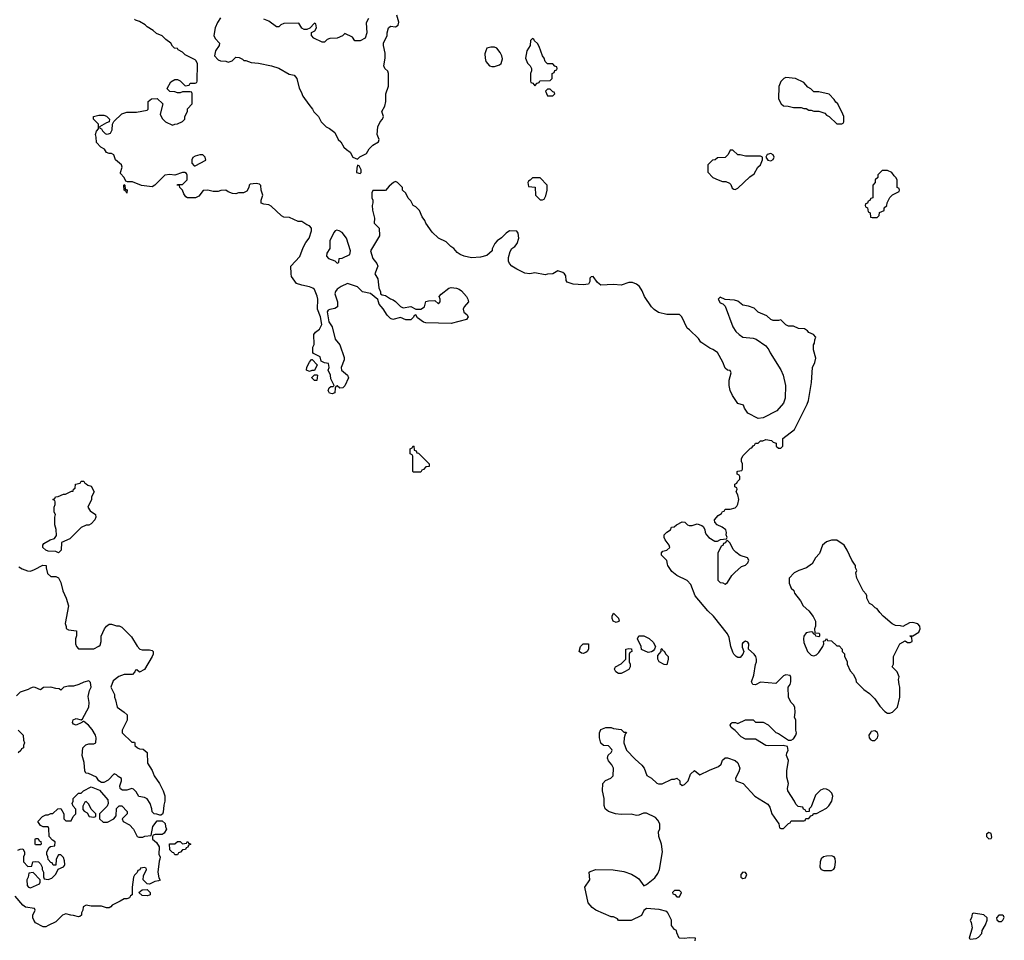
# Model space of a CAD drawing. Header units: inches. Extents: x 1861287 to 2052918, y 204622 to 437896.
# Tile 41 of 215: x 1963285 to 1971052, y 287032 to 294295. Entities that reach past the tile are written whole.
import ezdxf

# ---------------------------------------------------------------- set-up
doc = ezdxf.new("R2010")
doc.units = ezdxf.units.IN
doc.header["$MEASUREMENT"] = 0
for name, color, linetype in [('B9268', 7, 'Continuous'), ('B9269', 7, 'Continuous'), ('B9278', 7, 'Continuous'), ('B9279', 7, 'Continuous')]:
    doc.layers.add(name, color=color, linetype=linetype)

msp = doc.modelspace()

# ---------------------------------------------------------------- linework, layer by layer
at = {"layer": 'B9268', "color": 5, "elevation": 140}
for points in [[(1963278, 289978), (1963303.6, 289963.6), (1963346.4, 289946.4), (1963370, 289944.7), (1963403.1, 289956.9), (1963468.4, 289991.6), (1963494, 289990), (1963494, 289970), (1963505.4, 289925.4), (1963530, 289902), (1963570, 289902), (1963590, 289892), (1963610, 289854), (1963624.7, 289790), (1963652, 289730), (1963671, 289670), (1963644.7, 289530), (1963652.7, 289507.3), (1963652.7, 289492.7), (1963670, 289482), (1963732.7, 289472.7), (1963732.7, 289432.7), (1963724.7, 289410), (1963724.7, 289370), (1963732, 289350), (1963750, 289332), (1963870, 289332), (1963910, 289352), (1963919, 289361), (1963928.7, 289390), (1963928.7, 289430), (1963955.3, 289490), (1963969.3, 289510.7), (1963990, 289524.7), (1964010, 289524.7), (1964050, 289512), (1964070, 289512), (1964090, 289502), (1964166.4, 289426.4), (1964211.6, 289351.6), (1964234, 289330), (1964250, 289324.7), (1964310, 289324.7), (1964330, 289318), (1964338, 289310), (1964338, 289290), (1964331.3, 289270), (1964270, 289168.7), (1964230, 289148), (1964210, 289166), (1964198, 289162), (1964194, 289150), (1964174, 289130), (1964110, 289128.7), (1964066.4, 289113.6), (1964022, 289078), (1964004.7, 289030), (1964032, 288970), (1964032, 288950), (1964042, 288930), (1964054, 288870), (1964110, 288832), (1964132, 288810), (1964131.6, 288768.4), (1964094, 288690), (1964094, 288670), (1964170, 288594), (1964190, 288594), (1964194, 288590), (1964194, 288570), (1964214, 288550), (1964230, 288542), (1964259.6, 288539.6), (1964290, 288514), (1964292, 288430), (1964330, 288372), (1964346.8, 288330), (1964386.8, 288270), (1964418, 288210), (1964430.7, 288170.7), (1964431, 288130), (1964422, 288098), (1964416.9, 288043.1), (1964412, 288028), (1964399.6, 288020.4), (1964390, 288018), (1964367.3, 288027.3), (1964346, 288030), (1964330, 288046), (1964328.7, 288070), (1964315.3, 288110), (1964290, 288148), (1964270, 288158), (1964225.2, 288165.2), (1964204, 288204), (1964183.1, 288223.1), (1964170, 288228.7), (1964130, 288215.3), (1964096.4, 288216.4), (1964083.1, 288223.1), (1964078, 288230), (1964075.3, 288250), (1964088, 288290), (1964087.3, 288307.3), (1964063.1, 288323.1), (1964050, 288338), (1964030, 288346), (1963983.6, 288296.4), (1963950, 288278), (1963930, 288278), (1963908.9, 288288.9), (1963890, 288318), (1963827.3, 288347.3), (1963806, 288350), (1963798, 288370), (1963794, 288434), (1963778, 288490), (1963782, 288550), (1963805.6, 288574.4), (1963830, 288581), (1963870, 288582), (1963886, 288590), (1963888.7, 288630), (1963882, 288650), (1963855.5, 288695.5), (1963828.7, 288730), (1963790, 288758), (1963782, 288758), (1963774, 288750), (1963730, 288729), (1963710, 288738), (1963702, 288750), (1963708, 288770), (1963730, 288782), (1963770, 288772), (1963780.4, 288779.6), (1963829.2, 288870), (1963832.5, 288907.5), (1963824.1, 288955.9), (1963836.5, 289003.5), (1963849, 289030), (1963844.7, 289064.7), (1963830, 289079), (1963790, 289069), (1963752, 289050), (1963710, 289037.2), (1963670, 289037.2), (1963634, 289030), (1963610, 289006), (1963596.4, 289016.4), (1963570, 289018), (1963530, 289028.7), (1963472.7, 289027.3), (1963450, 289008), (1963407.3, 289027.3), (1963390, 289028), (1963370, 289022), (1963350.7, 289009.3), (1963290, 288988.7), (1963259.8, 288960.2)], [(1968612.9, 287027.1), (1968615.3, 287050), (1968570, 287052.7), (1968530, 287045.2), (1968488, 287050), (1968468, 287090), (1968466, 287110), (1968450, 287118), (1968426, 287150), (1968428, 287190), (1968398, 287250), (1968390, 287258), (1968330, 287275.3), (1968230, 287282), (1968210, 287268), (1968190, 287228), (1968110, 287188), (1968010, 287188), (1968000.4, 287200.4), (1967970, 287218), (1967950, 287218), (1967830, 287269), (1967802, 287290), (1967770, 287328), (1967742, 287450), (1967782, 287510), (1967778, 287570), (1967784.7, 287575.3), (1967830, 287590.7), (1967967.5, 287587.5), (1968050, 287575.5), (1968112.5, 287552.5), (1968151.3, 287530), (1968170, 287516), (1968210, 287462), (1968230, 287471.3), (1968295.1, 287524.9), (1968320.2, 287559.8), (1968333.2, 287590), (1968355.1, 287730), (1968349.3, 287790), (1968326.6, 287850), (1968325.2, 287890), (1968334, 287910), (1968334, 287950), (1968319, 287979), (1968300.4, 288000.4), (1968230, 288035.3), (1968205.4, 288034.6), (1968170, 288018), (1968150, 288015.3), (1968110, 288026), (1968030, 288023.7), (1967986, 288030), (1967930, 288049.2), (1967904, 288070), (1967894.6, 288094.6), (1967895.3, 288150), (1967882.7, 288210), (1967886, 288270), (1967906.3, 288293.7), (1967948.9, 288311.1), (1967968, 288330), (1967968.9, 288388.9), (1967955.5, 288415.5), (1967930, 288448), (1967922, 288470), (1967927.3, 288492.7), (1967950, 288514), (1967958, 288530), (1967956.4, 288536.4), (1967930, 288566), (1967890, 288568), (1967870, 288588), (1967858, 288630), (1967858, 288670), (1967870, 288694), (1967910, 288712), (1967950, 288712), (1967970, 288702), (1968030, 288694), (1968050, 288674), (1968070, 288674), (1968071.6, 288668.4), (1968062, 288658), (1968054, 288630), (1968052, 288590), (1968071.1, 288531.1), (1968139.8, 288459.8), (1968193.7, 288413.7), (1968211, 288390), (1968231.6, 288331.6), (1968270, 288312), (1968310, 288272), (1968325.4, 288265.4), (1968354.6, 288265.4), (1968430, 288302), (1968450, 288302), (1968470, 288312), (1968494, 288290), (1968494, 288270), (1968510, 288254), (1968530, 288262), (1968558, 288290), (1968578, 288342), (1968608, 288372), (1968650, 288338), (1968725.6, 288374.4), (1968798, 288402), (1968818, 288422), (1968830, 288452), (1968850, 288471.3), (1968870, 288471.3), (1968930, 288451.3), (1968950, 288432), (1968966, 288390), (1968958, 288362), (1968932, 288310), (1968934, 288290), (1968992, 288270), (1969084.7, 288170), (1969186.8, 288106.8), (1969202, 288082), (1969218, 288030), (1969274, 287950), (1969278, 287918), (1969290, 287914), (1969310, 287914), (1969350, 287954), (1969362, 287958), (1969370, 287974), (1969470, 287974), (1969482, 287978), (1969487.3, 287992.7), (1969510, 287994), (1969527.3, 288012.7), (1969542, 288018), (1969548, 288032), (1969570, 288032), (1969650, 288074.8), (1969667.5, 288092.5), (1969692.3, 288130), (1969700.9, 288170), (1969691.8, 288191.8), (1969670, 288215.1), (1969650, 288224.5), (1969630, 288227), (1969603.4, 288216.6), (1969562, 288178), (1969530, 288086), (1969514, 288070), (1969512.7, 288047.3), (1969490, 288046), (1969482, 288062), (1969467.3, 288067.3), (1969462, 288082), (1969427.3, 288087.3), (1969407.3, 288107.3), (1969398, 288130), (1969344, 288210), (1969342, 288230), (1969348.7, 288270), (1969338, 288318), (1969337.2, 288370), (1969349, 288450), (1969335.3, 288490), (1969338, 288510), (1969348, 288530), (1969342, 288562), (1969308.7, 288568.7), (1969190, 288566), (1969170.8, 288569.2), (1969090, 288618), (1969010, 288618), (1968976.4, 288636.4), (1968928.4, 288688.4), (1968898, 288710), (1968888.7, 288730), (1968896.4, 288743.6), (1968906, 288750), (1968931.3, 288751.3), (1968950, 288742), (1969010, 288772), (1969070, 288772), (1969090, 288754), (1969150, 288752), (1969190, 288732), (1969250, 288672), (1969270, 288664.7), (1969350, 288612), (1969370, 288612), (1969390, 288622), (1969408, 288650), (1969414, 288670), (1969408.7, 288690), (1969408, 288770), (1969398, 288790), (1969402, 288830), (1969399, 288870), (1969388.7, 288890), (1969368.7, 288910), (1969348.7, 288950), (1969348, 289030), (1969362, 289050), (1969368, 289070), (1969367.3, 289107.3), (1969362, 289122), (1969330, 289126), (1969310, 289118), (1969250, 289058), (1969130, 289068), (1969090, 289048.7), (1969068, 289050), (1969058, 289070), (1969075.3, 289124.7), (1969089.1, 289209.1), (1969097.2, 289230), (1969097.2, 289250), (1969093.2, 289270), (1969079.3, 289290), (1969033.2, 289330), (1969037, 289370), (1969030, 289384), (1969010, 289392.7), (1968990, 289379), (1968984.9, 289370), (1968983.4, 289343.4), (1968998, 289310), (1968990.7, 289290), (1968970, 289262), (1968950, 289262), (1968938, 289270), (1968918, 289290), (1968910, 289306), (1968894, 289350), (1968882, 289422), (1968869, 289450), (1968759, 289590), (1968714, 289630), (1968614, 289750), (1968578.6, 289838.6), (1968549.3, 289869.3), (1968468, 289910), (1968430, 289942), (1968399, 289990), (1968396.4, 290000)], [(1968792.7, 290000), (1968792.7, 289872.7), (1968810, 289854), (1968831.6, 289851.6), (1968850, 289842), (1968870, 289854), (1968902, 289910), (1968925.6, 289934.4), (1968980.2, 289979.8), (1969010, 289992), (1969018, 290000)], [(1969532.6, 290000), (1969490.9, 289969.1), (1969431.1, 289948.9), (1969394, 289930), (1969354, 289890), (1969354, 289850), (1969372, 289810), (1969390.9, 289790.9), (1969398, 289770), (1969444.7, 289710), (1969464.7, 289670), (1969510, 289632), (1969545.4, 289585.4), (1969562, 289550), (1969562, 289510), (1969554, 289490), (1969558, 289458), (1969590, 289454), (1969594, 289450), (1969594, 289430), (1969590, 289426), (1969566, 289430), (1969562, 289442), (1969546, 289450), (1969542, 289462), (1969530, 289466), (1969490, 289458), (1969471, 289430), (1969467.3, 289410), (1969470, 289382), (1969498.8, 289310), (1969530, 289281), (1969550, 289276), (1969570, 289284.7), (1969590, 289302), (1969622, 289350), (1969628, 289370), (1969627.3, 289392.7), (1969642, 289398), (1969650, 289414), (1969658, 289398), (1969690, 289394), (1969730, 289354), (1969750, 289354), (1969774, 289330), (1969774, 289310), (1969791.6, 289291.6), (1969792.7, 289272.7), (1969812, 289230), (1969812, 289210), (1969836.9, 289156.9), (1969862, 289130), (1969882, 289090), (1969884.7, 289070), (1969944.7, 289010), (1969990, 288978), (1970000, 288968)], [(1970000, 289683.5), (1969988, 289690), (1969968, 289730), (1969968, 289750), (1969962, 289762), (1969938, 289790), (1969888, 289890), (1969882, 289930), (1969888, 289950), (1969878, 289970), (1969878, 289990), (1969870.7, 290000)], [(1963272, 288690), (1963311.6, 288651.6), (1963314, 288610), (1963322, 288590), (1963314, 288570), (1963314, 288550), (1963298, 288542), (1963294, 288530), (1963274, 288510)], [(1970000, 288674.9), (1969983.8, 288650), (1969986, 288630), (1969996.5, 288616.5), (1970000, 288614)], [(1963270, 287742), (1963290, 287752), (1963310, 287754), (1963322, 287730), (1963322, 287710), (1963314, 287690), (1963314, 287650), (1963350, 287614), (1963382, 287618), (1963388.4, 287651.6), (1963410, 287654), (1963434, 287650), (1963450, 287634), (1963462, 287610), (1963462, 287590), (1963472, 287570), (1963472.7, 287532.7), (1963478, 287518), (1963510, 287512), (1963538, 287522), (1963570, 287554), (1963587.3, 287592.7), (1963630, 287612), (1963638, 287622), (1963642, 287630), (1963639, 287659), (1963630, 287686), (1963610, 287706), (1963590, 287706), (1963578, 287682), (1963572, 287670), (1963570, 287626), (1963550, 287626), (1963542, 287642), (1963530, 287646), (1963508.4, 287668.4), (1963508, 287690), (1963498, 287710), (1963498, 287730), (1963516.4, 287763.6), (1963528.4, 287771.6), (1963562, 287778), (1963566, 287810), (1963543.1, 287823.1), (1963518, 287850), (1963515.3, 287915.3), (1963510, 287926), (1963470, 287928), (1963450, 287938), (1963428.7, 287968.7), (1963466, 288010), (1963490, 288022), (1963510, 288022), (1963530, 288032), (1963547.3, 288032.7), (1963586, 288070), (1963610, 288072), (1963634, 288030), (1963634, 287990), (1963650, 287974), (1963690, 287974), (1963708, 288010), (1963728, 288030), (1963727.3, 288067.3), (1963706, 288090), (1963698, 288110), (1963706, 288130), (1963706, 288150), (1963750, 288194), (1963770, 288194), (1963788.4, 288211.6), (1963850, 288242), (1963915.3, 288215.3), (1963979.6, 288139.6), (1963982, 288110), (1963974, 288090), (1963914, 288030), (1963914, 287990), (1963943.6, 287963.6), (1963976.4, 287963.6), (1964028.4, 287991.6), (1964047.3, 288012.7), (1964048.4, 288071.6), (1964070, 288094), (1964090, 288092), (1964132, 288048), (1964134, 288030), (1964094, 287990), (1964102, 287970), (1964150, 287942), (1964182, 287910), (1964211.6, 287851.6), (1964225.4, 287845.4), (1964255.3, 287844.7), (1964272.7, 287852.7), (1964322, 287858), (1964335.3, 287930), (1964370, 287974), (1964410, 287974), (1964432.7, 287952.7), (1964434, 287930), (1964442, 287910), (1964423.6, 287876.4), (1964410, 287868), (1964352.7, 287867.3), (1964338, 287862), (1964334, 287850), (1964334, 287830), (1964363.6, 287803.6), (1964384.7, 287770), (1964382, 287710), (1964392, 287690), (1964391.6, 287671.6), (1964384.7, 287655.3), (1964376, 287570), (1964383.6, 287523.6), (1964392.7, 287507.3), (1964379.6, 287500.4), (1964350, 287495.3), (1964310, 287475.3), (1964290, 287478), (1964258, 287510), (1964260.4, 287539.6), (1964286, 287590), (1964282, 287602), (1964270, 287606), (1964238, 287602), (1964232.7, 287587.3), (1964218, 287582), (1964212.7, 287567.3), (1964190, 287546), (1964182, 287530), (1964171.3, 287450), (1964172, 287392), (1964158, 287382), (1964150, 287368), (1964130, 287358), (1964110, 287358), (1964078, 287342), (1964014, 287310), (1964003.6, 287296.4), (1963990, 287288), (1963970, 287288), (1963930, 287302), (1963850, 287302), (1963810, 287308), (1963784.7, 287295.3), (1963782, 287270), (1963772, 287250), (1963772, 287230), (1963759.6, 287220.4), (1963750, 287218), (1963710, 287228.7), (1963689.1, 287229.1), (1963650, 287242), (1963622, 287230), (1963570, 287178), (1963510, 287148), (1963490, 287138), (1963470, 287138), (1963409.2, 287169.2), (1963395.3, 287190), (1963388.7, 287210), (1963388.9, 287231.1), (1963406, 287270), (1963402, 287282), (1963330, 287294), (1963310, 287309), (1963250, 287379)]]:
    msp.add_lwpolyline(points, dxfattribs=at)
for points in [[(1967990, 289538), (1967966, 289550), (1967958, 289570), (1967958, 289590), (1967968.4, 289611.6), (1968010, 289574), (1968014, 289550), (1968010, 289546)], [(1968243.1, 289303.1), (1968190, 289326), (1968188, 289350), (1968158, 289410), (1968170, 289434), (1968210, 289434), (1968250, 289412), (1968283.6, 289383.6), (1968302, 289350), (1968294, 289330), (1968283.6, 289316.4), (1968270, 289308)], [(1967730, 289295.3), (1967716.4, 289296.4), (1967698, 289310), (1967708.7, 289350), (1967730, 289371.3), (1967771.3, 289370), (1967771.6, 289328.4), (1967762, 289310), (1967750, 289302)], [(1968010, 289138), (1967988, 289150), (1967978, 289170), (1967980.4, 289179.6), (1967986, 289190), (1968030, 289212), (1968066, 289250), (1968066, 289330), (1968090, 289334), (1968111.6, 289331.6), (1968114, 289310), (1968098, 289302), (1968094, 289290), (1968094, 289230), (1968102, 289210), (1968102, 289190), (1968091.1, 289168.9), (1968050, 289148), (1968030, 289138)], [(1968390, 289206), (1968368.4, 289208.4), (1968330, 289228), (1968318, 289250), (1968320.4, 289279.6), (1968346, 289310), (1968346, 289330), (1968350, 289334), (1968358, 289318), (1968370, 289314), (1968382, 289290), (1968402, 289270), (1968402, 289250)], [(1963810, 288126), (1963798, 288122), (1963782, 288090), (1963783.6, 288063.6), (1963794, 288050), (1963816.9, 288036.9), (1963834, 288010), (1963870, 288004.7), (1963886, 288010), (1963886, 288030), (1963850, 288066), (1963830, 288106)], [(1963410, 287786), (1963406, 287790), (1963406, 287830), (1963410, 287834), (1963430, 287834), (1963438, 287818), (1963452.7, 287812.7), (1963454, 287790), (1963450, 287786)], [(1964570, 287794), (1964602, 287798), (1964606, 287810), (1964611.6, 287811.6), (1964618, 287798), (1964632.7, 287792.7), (1964632.7, 287787.3), (1964618, 287782), (1964612.7, 287767.3), (1964598, 287762), (1964592.7, 287747.3), (1964570, 287746), (1964552.7, 287727.3), (1964538, 287722), (1964530, 287706), (1964510, 287706), (1964502, 287722), (1964490, 287726), (1964470, 287746), (1964467.3, 287792.7), (1964510, 287794), (1964530, 287812), (1964550, 287812)], [(1969690, 287698), (1969650, 287696.2), (1969626, 287690), (1969606.4, 287673.6), (1969599.1, 287650), (1969597.3, 287610), (1969606.8, 287590), (1969630, 287582.4), (1969690, 287583.7), (1969706.7, 287593.3), (1969714.9, 287605.1), (1969720.5, 287650), (1969718.4, 287678.4), (1969709.6, 287689.6)], [(1963390, 287566), (1963358, 287562), (1963352, 287530), (1963342, 287510), (1963343.6, 287463.6), (1963354, 287450), (1963370, 287444.7), (1963442, 287478), (1963446, 287490), (1963446, 287510)], [(1968990, 287569.3), (1968973.4, 287550), (1968974.8, 287530), (1968990, 287520.5), (1969010, 287526), (1969020.7, 287550), (1969010, 287566)], [(1964290, 287382), (1964250, 287385.2), (1964226, 287410), (1964250, 287431.3), (1964290, 287434), (1964314, 287410), (1964314, 287390), (1964310, 287388)], [(1968490, 287426), (1968450, 287426), (1968434, 287410), (1968438, 287398), (1968452.7, 287392.7), (1968470, 287374), (1968490, 287374), (1968506, 287410)]]:
    msp.add_lwpolyline(points, close=True, dxfattribs=at)
at = {"layer": 'B9269', "color": 5, "elevation": 140}
for points in [[(1964870, 294309), (1964846.6, 294273.4), (1964827.7, 294230), (1964816.3, 294170), (1964826.4, 294146.4), (1964861, 294110), (1964858.8, 294090), (1964830.9, 294049.1), (1964821, 294010), (1964850, 293978.8), (1964870, 293970.8), (1964910, 293967.3), (1964930, 293960.7), (1964962, 293970), (1964990, 293998), (1965016.9, 293996.9), (1965043.6, 293983.6), (1965052.7, 293972.7), (1965070, 293972), (1965110, 293958), (1965170, 293951.3), (1965271.1, 293931.1), (1965330, 293911.3), (1965410, 293866), (1965450, 293856), (1965471, 293830), (1965490, 293754), (1965506.4, 293726.4), (1965518, 293690), (1965564.9, 293624.9), (1965596, 293590), (1965606.4, 293566.4), (1965642, 293530), (1965662, 293490), (1965702, 293450), (1965730, 293436), (1965770, 293404.7), (1965797.3, 293350), (1965818, 293330), (1965842, 293290), (1965862, 293270), (1965892, 293250), (1965914, 293210), (1965950, 293194), (1965968.4, 293211.6), (1966020.2, 293239.8), (1966043.2, 293276.8), (1966070, 293304.7), (1966115.3, 293330), (1966122, 293350), (1966105.2, 293390), (1966109, 293449), (1966128.7, 293490), (1966148, 293510), (1966155.3, 293530), (1966142, 293570), (1966166.6, 293613.4), (1966173.2, 293650), (1966174, 293710), (1966193.2, 293770), (1966195.3, 293870), (1966188.9, 293888.9), (1966166, 293910), (1966158, 293930), (1966168.9, 293991.1), (1966169, 294030), (1966154, 294090), (1966154, 294110), (1966184, 294170), (1966184, 294190), (1966195.3, 294230), (1966210, 294244.7), (1966250, 294239.1), (1966270, 294252), (1966275.5, 294275.5), (1966259, 294330)], [(1968396.4, 290000), (1968388.9, 290028.9), (1968348.4, 290071.6), (1968348, 290090), (1968358, 290102), (1968390, 290111), (1968412.7, 290130), (1968409, 290150), (1968377.2, 290190), (1968369, 290210), (1968369.1, 290230.9), (1968388.9, 290251.1), (1968418, 290270), (1968426, 290290), (1968447.3, 290292.7), (1968466, 290310), (1968510, 290332), (1968531.6, 290331.6), (1968554, 290310), (1968565.4, 290305.4), (1968590, 290304.7), (1968630, 290318), (1968665.4, 290305.4), (1968676.9, 290296.9), (1968690, 290274), (1968692, 290250), (1968702, 290230), (1968722, 290210), (1968770, 290182), (1968790, 290182), (1968812.7, 290192.7), (1968862, 290198), (1968866, 290210), (1968858, 290230), (1968862, 290250), (1968855.3, 290270), (1968828, 290290), (1968788, 290310), (1968768, 290330), (1968766, 290350), (1968796.4, 290383.6), (1968820.4, 290399.6), (1968830, 290414), (1968842, 290418), (1968850, 290434), (1968890, 290432), (1968930, 290444.7), (1968943.1, 290456.9), (1968950, 290472), (1968959.3, 290510), (1968950, 290546), (1968938, 290570), (1968946, 290590), (1968942, 290602), (1968926, 290610), (1968926, 290630), (1968942, 290638), (1968947.3, 290652.7), (1968966, 290670), (1968966, 290690), (1968962, 290702), (1968946, 290710), (1968946, 290730), (1968950, 290734), (1968982, 290738), (1968986, 290750), (1968986, 290790), (1968978, 290810), (1968978, 290830), (1968990, 290854), (1969050, 290914), (1969062, 290918), (1969070, 290934), (1969082, 290938), (1969090, 290954), (1969110, 290954), (1969128.4, 290971.6), (1969147.3, 290972.7), (1969170, 290982), (1969216, 290976), (1969230, 290962), (1969252.7, 290952.7), (1969254, 290930), (1969270, 290914), (1969290, 290914), (1969306, 290930), (1969306, 290990), (1969398.6, 291061.4), (1969498.3, 291261.7), (1969507.3, 291290), (1969531.9, 291431.9), (1969539.3, 291550), (1969557.2, 291590), (1969564.7, 291624.7), (1969548, 291690), (1969548, 291730), (1969556.4, 291743.6), (1969558, 291770), (1969566, 291790), (1969546, 291810), (1969510, 291828), (1969500.4, 291840.4), (1969476.4, 291856.4), (1969430, 291858), (1969390, 291878), (1969350, 291878), (1969330, 291888), (1969290, 291928), (1969270, 291922), (1969230, 291922), (1969210, 291928.7), (1969178, 291958), (1969110, 291988), (1969078, 292018), (1969034.6, 292034.6), (1968990, 292042), (1968950, 292075.3), (1968923.1, 292083.1), (1968850, 292086), (1968810, 292106), (1968794, 292090), (1968810, 292062), (1968832.7, 292052.7), (1968850, 292034), (1968910.9, 291870.9), (1968935.3, 291835.3), (1968962, 291810), (1968990, 291791.3), (1969070, 291782.8), (1969094.4, 291774.4), (1969170, 291721), (1969194, 291690), (1969205.2, 291665.2), (1969290, 291531.3), (1969307.3, 291490), (1969326.8, 291410), (1969324, 291310), (1969310.8, 291270), (1969258, 291210), (1969150, 291154), (1969110, 291149), (1969028.7, 291190), (1969002, 291230), (1968994, 291254), (1968950, 291268), (1968908, 291330), (1968888.7, 291370), (1968882, 291410), (1968882, 291450), (1968898, 291510), (1968890, 291526), (1968868.7, 291528.7), (1968850, 291546), (1968832.9, 291592.9), (1968789.1, 291669.1), (1968753.6, 291693.6), (1968730, 291702), (1968658, 291750), (1968640.2, 291780.2), (1968569.1, 291849.1), (1968550, 291862), (1968508, 291950), (1968490, 291968), (1968390, 291968.7), (1968325.6, 291985.6), (1968290, 292008.7), (1968268.7, 292030), (1968215.3, 292110), (1968196.5, 292156.5), (1968175.3, 292190), (1968150, 292208.7), (1968120.4, 292220.4), (1968090, 292222), (1968030, 292199), (1967970, 292205.2), (1967870, 292199), (1967842, 292222), (1967810, 292268), (1967792.7, 292267.3), (1967783.6, 292256.4), (1967782, 292230), (1967771, 292209), (1967730, 292204), (1967650, 292209), (1967603.1, 292223.1), (1967596.4, 292236.4), (1967593.2, 292273.2), (1967584, 292290), (1967570, 292301.2), (1967530, 292314), (1967490, 292288.7), (1967450, 292288), (1967430, 292282), (1967350, 292297.2), (1967309.1, 292289.1), (1967270, 292294), (1967205.6, 292325.6), (1967168, 292350), (1967148.7, 292370), (1967142, 292390), (1967140.2, 292419.8), (1967154.6, 292465.4), (1967168, 292490), (1967190, 292504.7), (1967208.7, 292530), (1967222, 292570), (1967218, 292610), (1967207.3, 292627.3), (1967150, 292628), (1967122, 292610), (1967086.4, 292573.6), (1967052, 292550), (1967032, 292530), (1967012.7, 292487.3), (1967012, 292470), (1966970, 292435.3), (1966919.8, 292420.2), (1966850, 292417.2), (1966791.1, 292428.9), (1966760.9, 292440.9), (1966737.2, 292457.2), (1966710, 292488.7), (1966685.6, 292505.6), (1966650, 292542), (1966588, 292570), (1966538, 292618), (1966489.1, 292689.1), (1966482, 292710), (1966460.2, 292740.2), (1966438, 292790), (1966410, 292818), (1966388, 292830), (1966370, 292866), (1966350, 292886), (1966330, 292926), (1966306, 292950), (1966306, 292970), (1966266, 293010), (1966250, 293018), (1966234, 293010), (1966199.6, 292980.4), (1966170, 292946), (1966070, 292946), (1966062, 292930), (1966062, 292890), (1966072, 292870), (1966072, 292850), (1966064.7, 292830), (1966067.5, 292792.5), (1966082.8, 292730), (1966082, 292690), (1966122, 292650), (1966124.7, 292590), (1966051.3, 292470), (1966070.8, 292410), (1966102.8, 292370), (1966110.7, 292350), (1966086, 292290), (1966111, 292250), (1966118.8, 292178.8), (1966132, 292148), (1966132, 292132), (1966143.6, 292123.6), (1966170, 292118), (1966210, 292091.3), (1966230, 292084.7), (1966250.7, 292070.7), (1966290, 292031.3), (1966310, 292022), (1966370, 292031), (1966410, 292011.3), (1966448.4, 292011.6), (1966478, 292030), (1966489.3, 292070.7), (1966510, 292078), (1966558.8, 292078.8), (1966590, 292052), (1966602, 292070), (1966602, 292090), (1966595.3, 292110), (1966609.5, 292130.5), (1966670, 292176), (1966690, 292181), (1966730, 292177.3), (1966751.3, 292170), (1966770, 292156), (1966810, 292111), (1966820.7, 292090), (1966826.8, 292070), (1966790.7, 292030), (1966783, 292010), (1966787.7, 291987.7), (1966812, 291970), (1966822, 291950), (1966810, 291929), (1966690, 291899), (1966490, 291904), (1966469.3, 291909.3), (1966422, 291942), (1966410, 291966), (1966398, 291962), (1966392.7, 291947.3), (1966370, 291928), (1966330, 291928), (1966290, 291946), (1966228.9, 291928.9), (1966210, 291938), (1966184.7, 291964.7), (1966153.6, 292013.6), (1966122, 292050), (1966110, 292086), (1966053.6, 292133.6), (1965990, 292148.7), (1965950, 292188), (1965870, 292214), (1965822, 292190), (1965790, 292168.7), (1965776, 292150), (1965771.6, 292131.6), (1965792, 292070), (1965790.9, 292029.1), (1965770, 292015.3), (1965730.9, 292009.1), (1965718, 292002), (1965711.3, 291990), (1965724.7, 291910), (1965750.6, 291870.6), (1965774.8, 291774.8), (1965810.7, 291730), (1965844.7, 291630), (1965844.7, 291610), (1965822, 291550), (1965824.7, 291530), (1965871.1, 291491.1), (1965878, 291470), (1965850, 291406), (1965834, 291390), (1965810, 291388), (1965790, 291406), (1965778, 291402), (1965772.7, 291387.3), (1965772, 291350), (1965750, 291342), (1965730, 291348.7), (1965718, 291370), (1965726, 291390), (1965740.4, 291399.6), (1965758, 291402), (1965766, 291410), (1965740.4, 291460.4), (1965738, 291490), (1965718, 291530), (1965726, 291550), (1965722, 291582), (1965688.4, 291588.4), (1965662, 291602), (1965654.6, 291634.6), (1965602, 291662), (1965598, 291670), (1965598, 291710), (1965608.4, 291731.6), (1965606, 291810), (1965618, 291830), (1965650, 291852), (1965668.7, 291890), (1965659, 291950), (1965634, 292010), (1965637.2, 292090), (1965632.5, 292112.5), (1965610, 292166), (1965596.4, 292176.4), (1965570, 292188), (1965510, 292199), (1965470, 292214), (1965429.6, 292269.6), (1965426, 292290), (1965424, 292350), (1965494.8, 292425.2), (1965522, 292498), (1965542, 292538), (1965568.9, 292571.1), (1965588, 292630), (1965588, 292650), (1965570, 292668), (1965550, 292675.3), (1965510, 292702), (1965483.1, 292703.1), (1965414.6, 292734.6), (1965370, 292738), (1965350, 292748), (1965270, 292824), (1965250, 292834), (1965210, 292838), (1965190, 292846), (1965188.9, 292871.1), (1965202, 292910), (1965188.7, 292950), (1965187.3, 292987.3), (1965176.4, 292996.4), (1965150, 293002), (1965103.6, 292996.4), (1965094, 292990), (1965092, 292970), (1965076.9, 292943.1), (1965050, 292928), (1965010, 292928), (1964990, 292922), (1964964.7, 292924.7), (1964930, 292935.3), (1964910, 292948.7), (1964871.6, 292948.4), (1964850, 292938), (1964810, 292938), (1964770, 292948.7), (1964731.6, 292948.4), (1964696.9, 292903.1), (1964671.3, 292888.7), (1964610, 292888), (1964596.4, 292896.4), (1964580.2, 292920.2), (1964568.9, 292948.9), (1964548, 292970), (1964546, 292986), (1964528, 292990), (1964530, 292994), (1964570, 292994), (1964606, 293030), (1964607.3, 293067.3), (1964602, 293082), (1964588, 293088), (1964570, 293088.7), (1964510, 293068.7), (1964470, 293074), (1964430, 293068.7), (1964350, 292989), (1964330, 292977.2), (1964246.8, 292986.8), (1964174.6, 293014.6), (1964136.4, 293016.4), (1964122, 293022), (1964108, 293050), (1964080.2, 293080.2), (1964079, 293090), (1964092.3, 293130), (1964089.3, 293150), (1964042, 293190), (1964028.4, 293228.4), (1964010, 293238), (1963990, 293238), (1963970, 293246), (1963954, 293274), (1963926, 293290), (1963890, 293326), (1963888.4, 293368.4), (1963882, 293390), (1963890, 293414), (1963907.3, 293432.7), (1963908, 293470), (1963866, 293510), (1963866, 293530), (1963910, 293542), (1963950, 293542), (1963970, 293534), (1963994, 293510), (1963992, 293488), (1963970, 293482), (1963914, 293450), (1963918, 293438), (1963930, 293434), (1963938, 293418), (1963958, 293398), (1963970, 293390.7), (1963986.3, 293393.7), (1964000.2, 293399.8), (1964015.5, 293424.5), (1964018, 293470), (1964027.3, 293492.7), (1964090, 293552), (1964130, 293564.7), (1964205.4, 293565.4), (1964290, 293582), (1964298, 293590), (1964298, 293650), (1964326, 293670), (1964370, 293672), (1964414, 293630), (1964394, 293550), (1964410, 293514), (1964434, 293490), (1964490, 293462), (1964508.4, 293471.6), (1964530, 293472), (1964570, 293492), (1964588, 293510), (1964588.9, 293531.1), (1964608, 293570), (1964608.4, 293591.6), (1964646, 293630), (1964646, 293710), (1964642, 293722), (1964630, 293726), (1964570, 293726), (1964550, 293718), (1964530, 293718), (1964510, 293726), (1964468.4, 293728.4), (1964448, 293748), (1964448.4, 293751.6), (1964476.4, 293803.6), (1964510, 293822), (1964530, 293822), (1964551.6, 293811.6), (1964590, 293774), (1964622, 293778), (1964630, 293794), (1964670, 293794), (1964682, 293798), (1964686, 293810), (1964687.3, 293947.3), (1964678, 293970), (1964670, 293978), (1964590, 294018), (1964570, 294038), (1964536.4, 294056.4), (1964530, 294066), (1964506, 294070), (1964490, 294086), (1964478, 294110), (1964438, 294138), (1964410, 294168), (1964364.7, 294184.7), (1964338, 294210), (1964290, 294239), (1964274, 294254), (1964230, 294279.3), (1964198, 294290), (1964190, 294298)], [(1966036.9, 294303.1), (1966018, 294270), (1966024.7, 294190), (1966011.3, 294150), (1965970, 294128), (1965930, 294128), (1965910, 294158), (1965850, 294186), (1965831.6, 294168.4), (1965790, 294148), (1965732.7, 294147.3), (1965710, 294138), (1965690, 294118), (1965670, 294118), (1965606, 294150), (1965586, 294170), (1965587.3, 294192.7), (1965614.6, 294205.4), (1965626, 294230), (1965622, 294262), (1965610, 294266), (1965572.7, 294227.3), (1965550, 294218), (1965530, 294218), (1965510, 294228), (1965487.3, 294267.3), (1965370, 294264), (1965346.4, 294253.6), (1965330, 294238), (1965310, 294238), (1965250, 294282), (1965210, 294299)], [(1970000, 292883), (1969998, 292882), (1969992.7, 292867.3), (1969978, 292862), (1969972.7, 292847.3), (1969958, 292842), (1969954, 292830), (1969958, 292818), (1969974, 292810), (1969978, 292778), (1969994, 292770), (1969998, 292738), (1970000, 292737.3)], [(1969018, 290000), (1969028, 290010), (1969038, 290030), (1969026, 290050), (1968970, 290068.7), (1968933.2, 290093.2), (1968914, 290114), (1968890, 290166), (1968870, 290186), (1968858, 290182), (1968852.7, 290167.3), (1968838, 290162), (1968832.7, 290147.3), (1968818, 290142), (1968792.7, 290087.3), (1968792.7, 290000)], [(1969870.7, 290000), (1969848.7, 290030), (1969814, 290110), (1969790, 290148), (1969730, 290188.7), (1969690, 290188.7), (1969650, 290175.3), (1969618, 290150), (1969595.3, 290084.7), (1969562, 290050), (1969536.9, 290003.1), (1969532.6, 290000)]]:
    msp.add_lwpolyline(points, dxfattribs=at)
for points in [[(1967030, 294079), (1967002, 294078), (1966971, 294069), (1966961, 294050), (1966955.3, 294024.7), (1966956, 293990), (1966963.5, 293963.5), (1966991.1, 293931.1), (1967010, 293924.7), (1967030, 293924.7), (1967070, 293938), (1967082, 293950), (1967092.9, 293987.1), (1967089, 294010), (1967075.5, 294035.5), (1967049.1, 294069.1)], [(1967330, 294146), (1967314, 294130), (1967312, 294090), (1967284.7, 294050), (1967276, 293990), (1967290, 293952), (1967311.3, 293930), (1967322, 293910), (1967322, 293890), (1967314, 293870), (1967314, 293810), (1967318, 293798), (1967332.7, 293792.7), (1967350, 293774), (1967367.3, 293792.7), (1967382, 293798), (1967388.4, 293811.6), (1967470, 293814), (1967486, 293830), (1967486, 293870), (1967502, 293878), (1967507.3, 293892.7), (1967522, 293898), (1967526, 293910), (1967522, 293922), (1967507.3, 293927.3), (1967490, 293946), (1967450, 293946), (1967430, 293966), (1967422, 293990), (1967409.3, 294009.3), (1967383.1, 294083.1), (1967370, 294106), (1967347.3, 294127.3), (1967342, 294142)], [(1969330, 293838), (1969314, 293830), (1969290, 293806), (1969272.7, 293767.3), (1969272, 293670), (1969291.6, 293631.6), (1969310, 293614), (1969348.4, 293611.6), (1969390, 293602), (1969450, 293602), (1969470, 293594), (1969490, 293594), (1969510, 293582), (1969530, 293582), (1969550, 293572), (1969590, 293572), (1969636, 293556), (1969650, 293542), (1969671.1, 293531.1), (1969730, 293474), (1969770, 293474), (1969782, 293478), (1969786, 293490), (1969786, 293530), (1969778, 293550), (1969738, 293630), (1969723.1, 293643.1), (1969710, 293666), (1969670, 293706), (1969590, 293726), (1969550, 293726), (1969526, 293750), (1969503.1, 293763.1), (1969470, 293798), (1969406, 293830)], [(1967470, 293746), (1967450, 293746), (1967434, 293730), (1967450, 293694), (1967490, 293694), (1967506, 293710), (1967502, 293722), (1967490, 293726)], [(1964730, 293228), (1964707.3, 293227.3), (1964670, 293218), (1964651.6, 293208.4), (1964642, 293190), (1964643.6, 293163.6), (1964662, 293142), (1964670, 293142), (1964754, 293186), (1964748, 293210)], [(1968910, 293266), (1968890, 293266), (1968874, 293230), (1968851.6, 293208.4), (1968790, 293206), (1968771.6, 293188.4), (1968750, 293186), (1968714, 293150), (1968712.7, 293092.7), (1968754, 293050), (1968794, 293030), (1968830, 293018), (1968856.9, 293016.9), (1968885.4, 293005.4), (1968895.3, 292995.3), (1968906.4, 292966.4), (1968918, 292958), (1968930, 292956), (1968950, 292966), (1969044, 293056), (1969080.4, 293079.6), (1969108, 293130), (1969128, 293150), (1969146, 293190), (1969146, 293210), (1969130, 293218), (1969010, 293218), (1968970, 293228), (1968950, 293228)], [(1969210, 293238), (1969182, 293230), (1969171.3, 293210), (1969186, 293186), (1969210, 293181), (1969230, 293191.3), (1969238, 293210), (1969229.3, 293229.3)], [(1965950, 293146), (1965943.6, 293123.6), (1965942, 293090), (1965970, 293082), (1965978, 293090), (1965978, 293110), (1965962, 293142)], [(1964130, 292926), (1964122, 292942), (1964108, 292950), (1964106, 292990), (1964110, 292994), (1964114, 292990), (1964118, 292958), (1964131.6, 292951.6)], [(1967390, 293046), (1967330, 293046), (1967312.7, 293027.3), (1967298, 293022), (1967294, 293010), (1967298, 292978), (1967352.7, 292972.7), (1967354, 292910), (1967390, 292874), (1967410, 292874), (1967422, 292878), (1967434.6, 292905.4), (1967446, 292950), (1967446, 292990)], [(1965786, 292634), (1965774, 292630), (1965763.6, 292616.4), (1965732, 292550), (1965731.3, 292490), (1965707.1, 292452.9), (1965706, 292430), (1965722, 292410), (1965772, 292392), (1965790, 292374), (1965802, 292378), (1965806, 292410), (1965830, 292412), (1965890, 292442), (1965895.3, 292470), (1965862, 292570), (1965830, 292615.3), (1965806, 292630)], [(1965570, 291518), (1965548, 291530), (1965550, 291554), (1965570, 291594), (1965586, 291614), (1965592.7, 291612.7), (1965632, 291572), (1965610, 291526), (1965590, 291526)], [(1965610, 291448), (1965588.4, 291468.4), (1965588.4, 291471.6), (1965610, 291494), (1965630, 291494), (1965634, 291490), (1965630, 291448)], [(1966390, 290726), (1966386, 290730), (1966386, 290850), (1966382, 290862), (1966366, 290870), (1966366, 290910), (1966382, 290918), (1966390, 290934), (1966394, 290930), (1966398, 290898), (1966412.7, 290892.7), (1966418, 290878), (1966430, 290874), (1966514, 290790), (1966514, 290770), (1966490, 290766), (1966470, 290746), (1966458, 290742), (1966450, 290726)], [(1963590, 290088), (1963570, 290098), (1963510, 290102), (1963490, 290108.7), (1963468, 290130), (1963468, 290150), (1963476.4, 290163.6), (1963526, 290190), (1963559, 290201), (1963575.3, 290224.7), (1963573.6, 290273.6), (1963562, 290310), (1963562, 290370), (1963568, 290390), (1963558, 290410), (1963558, 290450), (1963566, 290470), (1963566, 290490), (1963562, 290502), (1963546, 290510), (1963562, 290518), (1963568.4, 290531.6), (1963587.3, 290532.7), (1963630, 290552), (1963647.3, 290552.7), (1963694, 290574), (1963706, 290574), (1963708.4, 290591.6), (1963722, 290598), (1963726, 290630), (1963762, 290638), (1963770, 290654), (1963790, 290654), (1963798, 290638), (1963810, 290634), (1963822, 290622), (1963850, 290614), (1963871.3, 290570), (1963852, 290530), (1963852, 290510), (1963822, 290450), (1963841, 290421), (1963882, 290390), (1963884.7, 290370), (1963878, 290350), (1963850, 290318), (1963830, 290308), (1963810, 290308), (1963770, 290288), (1963679.8, 290200.2), (1963614, 290170), (1963612, 290110)]]:
    msp.add_lwpolyline(points, close=True, dxfattribs=at)
at = {"layer": 'B9278', "color": 5, "elevation": 140}
for points in [[(1970000, 288968), (1970030, 288938), (1970070, 288878), (1970110, 288838), (1970130, 288824.7), (1970150, 288824.7), (1970170, 288832), (1970208.7, 288870), (1970229.3, 288950), (1970228.7, 289030), (1970222, 289050), (1970218, 289090), (1970222, 289110), (1970208, 289150), (1970168.7, 289190), (1970178, 289210), (1970178, 289270), (1970228.7, 289371.3), (1970270, 289394), (1970290, 289382), (1970310, 289382), (1970326, 289390), (1970322, 289422), (1970306, 289430), (1970310, 289434), (1970330, 289434), (1970377.5, 289462.5), (1970389.2, 289490), (1970385.2, 289510), (1970369.5, 289529.5), (1970330, 289539.3), (1970304, 289536), (1970252, 289508), (1970234, 289514), (1970195.3, 289515.3), (1970168.9, 289528.9), (1970098, 289590), (1970070, 289618), (1970050, 289648), (1970034.6, 289654.6), (1970010, 289678), (1970000, 289683.5)], [(1970000, 288614), (1970010, 288607), (1970030, 288608.5), (1970051.1, 288628.9), (1970056.9, 288650), (1970051.1, 288671.1), (1970030, 288685.6), (1970002, 288678), (1970000, 288674.9)]]:
    msp.add_lwpolyline(points, dxfattribs=at)
for points in [[(1970930, 287882), (1970912, 287870), (1970911.3, 287850), (1970930, 287831.3), (1970950, 287834), (1970953.2, 287846.8), (1970950, 287875.3)], [(1970810, 287246), (1970798, 287242), (1970794, 287210), (1970782, 287190), (1970791.6, 287171.6), (1970798, 287130), (1970774, 287050), (1970782, 287042), (1970830, 287047.3), (1970850, 287056), (1970874.8, 287085.2), (1970879, 287110), (1970904.7, 287155.3), (1970918, 287190), (1970918, 287210), (1970890, 287234)], [(1971038, 287230), (1971010, 287229.2), (1970990.8, 287210), (1970994.8, 287194.8), (1971010, 287181), (1971030, 287180.7), (1971041.2, 287190), (1971052.5, 287212.5), (1971045.6, 287225.6)]]:
    msp.add_lwpolyline(points, close=True, dxfattribs=at)
at = {"layer": 'B9279', "color": 5, "elevation": 140}
msp.add_lwpolyline([(1970000, 292737.3), (1970010, 292734), (1970050, 292734), (1970066, 292750), (1970067.3, 292772.7), (1970106, 292790), (1970106, 292810), (1970126, 292830), (1970128, 292850), (1970148.9, 292891.1), (1970170, 292912), (1970222, 292938), (1970226, 292950), (1970222, 292962), (1970206, 292970), (1970206, 293030), (1970198, 293050), (1970183.1, 293063.1), (1970166, 293090), (1970130, 293106), (1970090, 293106), (1970054, 293070), (1970054, 293050), (1970034, 293030), (1970034, 293010), (1970014, 292990), (1970014, 292890), (1970000, 292883)], dxfattribs=at)

doc.saveas('drawing.dxf')
